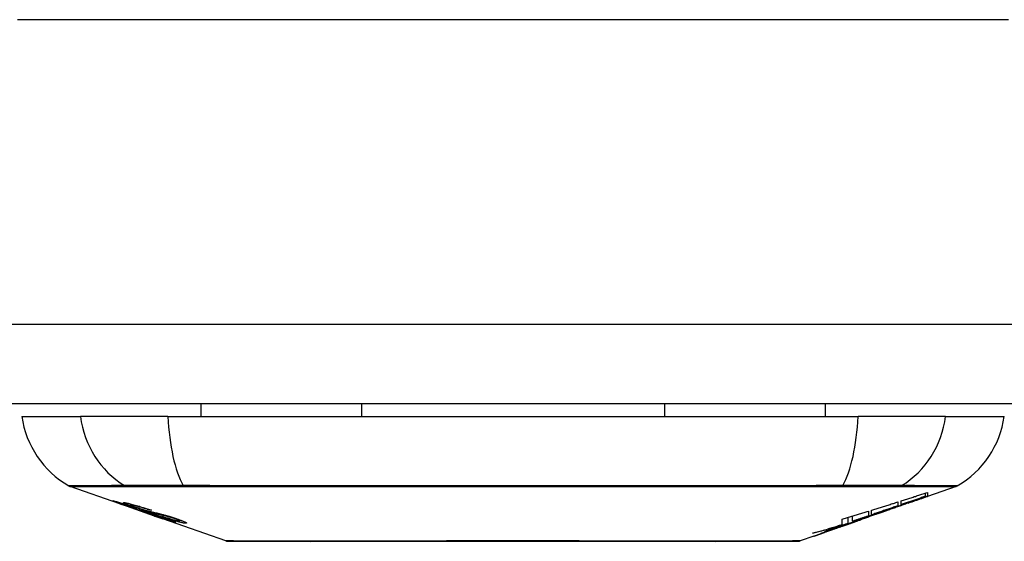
# Model space of a CAD drawing. Header units: inches. Extents: x 27 to 746, y 82 to 342.
# Tile 30 of 256: x 102.892 to 104.115, y 81.692 to 82.339. Entities that reach past the tile are written whole.
import ezdxf

# ---------------------------------------------------------------- set-up
doc = ezdxf.new("R2010")
doc.units = ezdxf.units.IN
doc.header["$MEASUREMENT"] = 0
doc.layers.add('Visible Edges(ANSI)', color=7, linetype='Continuous', lineweight=25)
doc.layers.add('Visible Tangent Edges(ANSI)', color=7, linetype='Continuous', lineweight=25)

msp = doc.modelspace()

# ---------------------------------------------------------------- linework, layer by layer
at = {"layer": 'Visible Edges(ANSI)'}
for p, q in [((170.9588, 81.8624), (99.3538, 81.8624)), ((103.117, 81.8624), (103.117, 81.8467)), ((103.3167, 81.8624), (103.3167, 81.8467)), ((103.6929, 81.8624), (103.6929, 81.8467)), ((103.8926, 81.8624), (103.8926, 81.8467)), ((102.8946, 81.8467), (102.9673, 81.8467)), ((103.0761, 81.8467), (102.9673, 81.8467)), ((103.0761, 81.8467), (103.9335, 81.8467)), ((104.0423, 81.8467), (103.9335, 81.8467)), ((104.0423, 81.8467), (104.115, 81.8467)), ((103.0163, 81.7381), (102.9545, 81.7597)), ((104.0174, 81.7475), (104.0174, 81.7515)), ((104.0552, 81.7597), (104.0197, 81.7473)), ((104.0197, 81.7522), (104.0197, 81.7476)), ((103.0163, 81.7381), (103.0241, 81.7354)), ((103.0167, 81.7387), (103.0167, 81.7395)), ((103.0299, 81.7366), (103.0299, 81.738)), ((103.983, 81.7404), (103.983, 81.7357)), ((103.9871, 81.7371), (103.9871, 81.7418)), ((103.9956, 81.739), (103.9956, 81.7396)), ((104.0197, 81.7473), (104.0197, 81.7473)), ((103.0241, 81.7354), (103.0245, 81.7352)), ((103.0596, 81.7229), (103.0245, 81.7352)), ((103.0373, 81.7324), (103.0373, 81.7328)), ((103.0539, 81.7302), (103.0539, 81.7308)), ((103.9463, 81.7289), (103.9463, 81.7231)), ((103.9504, 81.7245), (103.9504, 81.7302)), ((103.9722, 81.7307), (103.9617, 81.727)), ((103.967, 81.7289), (103.9667, 81.7288)), ((103.967, 81.7289), (103.967, 81.7293)), ((103.06, 81.7228), (103.0698, 81.7194)), ((103.148, 81.692), (103.0698, 81.7194)), ((103.0771, 81.7181), (103.0771, 81.7189)), ((103.0907, 81.7169), (103.0907, 81.7182)), ((103.9137, 81.7124), (103.9137, 81.719)), ((103.9213, 81.7138), (103.9213, 81.7213)), ((103.9268, 81.7149), (103.9233, 81.7137)), ((103.9266, 81.7164), (103.9266, 81.7229)), ((103.9336, 81.7172), (103.929, 81.7156)), ((103.9362, 81.7182), (103.9362, 81.7182)), ((103.938, 81.7189), (103.9383, 81.719)), ((103.9383, 81.719), (103.9383, 81.7202)), ((103.9504, 81.7238), (103.9504, 81.7241)), ((103.9003, 81.7055), (103.9003, 81.7056)), ((103.9131, 81.71), (103.9096, 81.7088)), ((103.9096, 81.7088), (103.9096, 81.7089)), ((103.8784, 81.6979), (103.8616, 81.692))]:
    msp.add_line(p, q, dxfattribs=at)
at = {"layer": 'Visible Edges(ANSI)', "flags": 128}
for points in [[(103.9871, 81.7418), (103.9884, 81.7422), (103.9898, 81.7426), (103.9912, 81.7431), (103.9925, 81.7435), (103.9939, 81.7439), (103.9952, 81.7444), (103.9966, 81.7448), (103.998, 81.7452), (103.9993, 81.7457), (104.0007, 81.7461), (104.002, 81.7465), (104.0034, 81.747), (104.0048, 81.7474), (104.0061, 81.7479), (104.0075, 81.7483), (104.0088, 81.7487), (104.0102, 81.7492), (104.0116, 81.7496), (104.0129, 81.7501), (104.0143, 81.7505), (104.0156, 81.7509), (104.017, 81.7514), (104.0183, 81.7518), (104.0197, 81.7522)], [(103.0266, 81.7348), (103.0254, 81.7352), (103.0243, 81.7356), (103.0232, 81.736), (103.0221, 81.7364), (103.021, 81.7368), (103.02, 81.7371), (103.019, 81.7375), (103.018, 81.7378), (103.017, 81.7382), (103.016, 81.7385), (103.015, 81.7389), (103.014, 81.7393), (103.0131, 81.7396), (103.0122, 81.74), (103.0113, 81.7403), (103.0106, 81.7406), (103.0099, 81.7408), (103.0094, 81.741), (103.0089, 81.7413), (103.0084, 81.7415), (103.008, 81.7417), (103.0078, 81.7418), (103.0079, 81.7418), (103.0082, 81.7418)], [(103.0082, 81.7418), (103.009, 81.7417), (103.01, 81.7414), (103.0112, 81.7411), (103.0124, 81.7408), (103.0135, 81.7405), (103.0146, 81.7401), (103.0158, 81.7398), (103.017, 81.7394), (103.0184, 81.739), (103.0199, 81.7385), (103.0214, 81.738), (103.0229, 81.7376), (103.0243, 81.7371), (103.0257, 81.7367), (103.027, 81.7362), (103.0282, 81.7359), (103.0293, 81.7355), (103.0305, 81.7351), (103.0317, 81.7347), (103.0329, 81.7343), (103.0341, 81.7339), (103.0354, 81.7335), (103.0366, 81.733), (103.0378, 81.7326)], [(103.017, 81.7387), (103.0169, 81.7388), (103.0168, 81.7388), (103.0167, 81.7388), (103.0167, 81.7387), (103.0167, 81.7387), (103.0168, 81.7386), (103.017, 81.7385), (103.0172, 81.7384), (103.0175, 81.7383), (103.0179, 81.7382), (103.0183, 81.738), (103.0189, 81.7378), (103.0195, 81.7375), (103.0202, 81.7373), (103.0209, 81.737), (103.0216, 81.7367), (103.0224, 81.7365), (103.023, 81.7362), (103.0236, 81.736), (103.0243, 81.7358), (103.025, 81.7355), (103.0256, 81.7353), (103.0263, 81.7351), (103.0271, 81.7348)], [(103.0373, 81.7324), (103.036, 81.7329), (103.0348, 81.7333), (103.0335, 81.7337), (103.0323, 81.7341), (103.0311, 81.7345), (103.0299, 81.7349), (103.0287, 81.7353), (103.0276, 81.7357), (103.0265, 81.736), (103.0253, 81.7364), (103.0243, 81.7367), (103.0232, 81.737), (103.0223, 81.7373), (103.0215, 81.7376), (103.0207, 81.7378), (103.0201, 81.738), (103.0195, 81.7381), (103.019, 81.7383), (103.0185, 81.7384), (103.0181, 81.7385), (103.0178, 81.7386), (103.0175, 81.7387), (103.0172, 81.7387), (103.017, 81.7387)], [(103.0364, 81.7334), (103.0354, 81.7338), (103.0343, 81.7341), (103.0333, 81.7345), (103.0323, 81.7349), (103.0313, 81.7352), (103.0303, 81.7356), (103.0294, 81.7359), (103.0285, 81.7362), (103.0277, 81.7366), (103.0269, 81.7369), (103.0261, 81.7372), (103.0251, 81.7376), (103.024, 81.738), (103.0229, 81.7385), (103.0221, 81.7389), (103.0215, 81.7392), (103.0212, 81.7394), (103.021, 81.7395), (103.021, 81.7396), (103.0211, 81.7397), (103.0213, 81.7397), (103.0216, 81.7397), (103.022, 81.7397), (103.0225, 81.7396)], [(103.0225, 81.7396), (103.0233, 81.7395), (103.0243, 81.7393), (103.0253, 81.7391), (103.0266, 81.7388), (103.0279, 81.7385), (103.0293, 81.7382), (103.0306, 81.7378), (103.0321, 81.7374), (103.0336, 81.737), (103.0353, 81.7366), (103.0371, 81.736), (103.0389, 81.7355), (103.0406, 81.735), (103.0422, 81.7345), (103.0438, 81.7341), (103.0452, 81.7336), (103.0465, 81.7332), (103.0478, 81.7328), (103.0491, 81.7324), (103.0505, 81.732), (103.0518, 81.7315), (103.0531, 81.7311), (103.0544, 81.7307), (103.0557, 81.7302)], [(103.0311, 81.7366), (103.0307, 81.7367), (103.0303, 81.7367), (103.0301, 81.7367), (103.0299, 81.7367), (103.0299, 81.7366), (103.03, 81.7365), (103.0301, 81.7364), (103.0303, 81.7363), (103.0306, 81.7361), (103.0309, 81.736), (103.0313, 81.7358), (103.0318, 81.7356), (103.0324, 81.7354), (103.0329, 81.7352), (103.0335, 81.7349), (103.034, 81.7347), (103.0345, 81.7345), (103.035, 81.7344), (103.0355, 81.7342), (103.036, 81.734), (103.0366, 81.7338), (103.0371, 81.7336), (103.0377, 81.7334), (103.0383, 81.7332)], [(103.0539, 81.7302), (103.0532, 81.7305), (103.0524, 81.7307), (103.0517, 81.7309), (103.0509, 81.7312), (103.0502, 81.7314), (103.0495, 81.7317), (103.0487, 81.7319), (103.048, 81.7321), (103.0472, 81.7324), (103.0465, 81.7326), (103.0458, 81.7328), (103.045, 81.733), (103.0443, 81.7333), (103.0435, 81.7335), (103.0425, 81.7338), (103.0414, 81.7341), (103.0401, 81.7345), (103.0387, 81.7349), (103.0373, 81.7353), (103.0358, 81.7357), (103.0343, 81.736), (103.033, 81.7363), (103.032, 81.7365), (103.0311, 81.7366)], [(103.9504, 81.7302), (103.9517, 81.7306), (103.9531, 81.731), (103.9544, 81.7315), (103.9558, 81.7319), (103.9572, 81.7323), (103.9585, 81.7327), (103.9599, 81.7332), (103.9612, 81.7336), (103.9626, 81.734), (103.964, 81.7344), (103.9653, 81.7349), (103.9667, 81.7353), (103.968, 81.7357), (103.9694, 81.7361), (103.9708, 81.7366), (103.9721, 81.737), (103.9735, 81.7374), (103.9748, 81.7379), (103.9762, 81.7383), (103.9776, 81.7387), (103.9789, 81.7391), (103.9803, 81.7396), (103.9816, 81.74), (103.983, 81.7404)], [(103.967, 81.7293), (103.9689, 81.73), (103.9709, 81.7307), (103.9728, 81.7314), (103.9748, 81.7321), (103.9768, 81.7328), (103.9787, 81.7335), (103.9807, 81.7342), (103.9827, 81.735), (103.9847, 81.7357), (103.9867, 81.7364), (103.9888, 81.7372), (103.9908, 81.7379), (103.9929, 81.7387), (103.995, 81.7394), (103.9971, 81.7402), (103.9993, 81.741), (104.0015, 81.7417), (104.0036, 81.7425), (104.0059, 81.7433), (104.0081, 81.7441), (104.0104, 81.745), (104.0127, 81.7458), (104.0151, 81.7467), (104.0174, 81.7475)], [(104.0007, 81.7408), (103.9993, 81.7403), (103.9979, 81.7398), (103.9965, 81.7393), (103.9951, 81.7388), (103.9937, 81.7383), (103.9923, 81.7378), (103.9909, 81.7373), (103.9895, 81.7368), (103.9881, 81.7363), (103.9867, 81.7358), (103.9853, 81.7353), (103.9838, 81.7348), (103.9824, 81.7343), (103.981, 81.7338), (103.9796, 81.7333), (103.9782, 81.7328), (103.9768, 81.7323), (103.9754, 81.7318), (103.974, 81.7313), (103.9726, 81.7308), (103.9711, 81.7303), (103.9698, 81.7299), (103.9684, 81.7294), (103.967, 81.7289)], [(104.0174, 81.7475), (104.0162, 81.7471), (104.0149, 81.7466), (104.0137, 81.7462), (104.0124, 81.7458), (104.0111, 81.7453), (104.0099, 81.7449), (104.0086, 81.7445), (104.0073, 81.744), (104.0061, 81.7436), (104.0048, 81.7432), (104.0035, 81.7427), (104.0023, 81.7423), (104.001, 81.7419), (103.9997, 81.7414), (103.9985, 81.741), (103.9972, 81.7405), (103.9959, 81.7401), (103.9947, 81.7397), (103.9934, 81.7392), (103.9921, 81.7388), (103.9909, 81.7384), (103.9896, 81.7379), (103.9884, 81.7375), (103.9871, 81.7371)], [(104.0197, 81.7476), (104.0187, 81.7472), (104.0177, 81.7469), (104.0167, 81.7465), (104.0157, 81.7462), (104.0147, 81.7458), (104.0137, 81.7455), (104.0127, 81.7451), (104.0117, 81.7447), (104.0107, 81.7444), (104.0097, 81.744), (104.0087, 81.7437), (104.0077, 81.7433), (104.0067, 81.7429), (104.0057, 81.7426), (104.0047, 81.7422), (104.0037, 81.7419), (104.0027, 81.7415), (104.0016, 81.7412), (104.0006, 81.7408), (103.9996, 81.7404), (103.9986, 81.7401), (103.9976, 81.7397), (103.9966, 81.7394), (103.9956, 81.739)], [(103.9956, 81.739), (103.9966, 81.7393), (103.9976, 81.7397), (103.9986, 81.74), (103.9996, 81.7404), (104.0006, 81.7407), (104.0016, 81.7411), (104.0026, 81.7414), (104.0036, 81.7418), (104.0046, 81.7421), (104.0057, 81.7425), (104.0067, 81.7428), (104.0077, 81.7432), (104.0087, 81.7435), (104.0097, 81.7439), (104.0107, 81.7442), (104.0117, 81.7446), (104.0127, 81.7449), (104.0137, 81.7453), (104.0147, 81.7456), (104.0157, 81.746), (104.0167, 81.7463), (104.0177, 81.7466), (104.0187, 81.747), (104.0197, 81.7473)], [(103.0465, 81.7281), (103.0457, 81.7283), (103.0449, 81.7286), (103.0441, 81.7288), (103.0432, 81.7291), (103.0423, 81.7294), (103.0413, 81.7297), (103.0403, 81.7301), (103.0393, 81.7304), (103.0383, 81.7308), (103.0373, 81.7311), (103.0364, 81.7314), (103.0356, 81.7317), (103.0348, 81.732), (103.034, 81.7322), (103.0333, 81.7325), (103.0325, 81.7327), (103.0318, 81.733), (103.0311, 81.7332), (103.0303, 81.7335), (103.0296, 81.7338), (103.0288, 81.734), (103.0281, 81.7343), (103.0273, 81.7345), (103.0266, 81.7348)], [(103.0271, 81.7348), (103.0278, 81.7346), (103.0285, 81.7343), (103.0292, 81.7341), (103.0299, 81.7338), (103.0306, 81.7336), (103.0312, 81.7334), (103.0319, 81.7331), (103.0325, 81.7329), (103.0331, 81.7327), (103.0337, 81.7325), (103.0341, 81.7324), (103.0346, 81.7322), (103.035, 81.7321), (103.0354, 81.732), (103.0358, 81.7318), (103.0362, 81.7317), (103.0366, 81.7316), (103.0369, 81.7315), (103.0373, 81.7314), (103.0376, 81.7313), (103.0379, 81.7312), (103.0382, 81.7311), (103.0385, 81.731), (103.0388, 81.7309)], [(103.0575, 81.7267), (103.0567, 81.7269), (103.0557, 81.7272), (103.0548, 81.7275), (103.0538, 81.7277), (103.0527, 81.7281), (103.0516, 81.7284), (103.0505, 81.7287), (103.0494, 81.7291), (103.0483, 81.7294), (103.0473, 81.7297), (103.0464, 81.73), (103.0455, 81.7303), (103.0447, 81.7306), (103.0439, 81.7309), (103.0431, 81.7311), (103.0424, 81.7314), (103.0416, 81.7316), (103.0409, 81.7319), (103.0401, 81.7321), (103.0394, 81.7324), (103.0387, 81.7326), (103.0379, 81.7329), (103.0372, 81.7331), (103.0364, 81.7334)], [(103.0378, 81.7326), (103.0378, 81.7326), (103.0377, 81.7326), (103.0377, 81.7326), (103.0377, 81.7326), (103.0377, 81.7326), (103.0377, 81.7326), (103.0376, 81.7326), (103.0376, 81.7326), (103.0376, 81.7325), (103.0376, 81.7325), (103.0375, 81.7325), (103.0375, 81.7325), (103.0375, 81.7325), (103.0375, 81.7325), (103.0375, 81.7325), (103.0374, 81.7325), (103.0374, 81.7325), (103.0374, 81.7325), (103.0374, 81.7325), (103.0374, 81.7325), (103.0373, 81.7325), (103.0373, 81.7324), (103.0373, 81.7324), (103.0373, 81.7324)], [(103.0383, 81.7332), (103.039, 81.733), (103.0397, 81.7327), (103.0404, 81.7325), (103.0412, 81.7322), (103.0419, 81.732), (103.0426, 81.7317), (103.0434, 81.7315), (103.044, 81.7313), (103.0446, 81.7311), (103.0452, 81.7309), (103.0457, 81.7308), (103.0462, 81.7306), (103.0466, 81.7305), (103.0471, 81.7303), (103.0475, 81.7302), (103.0479, 81.7301), (103.0483, 81.73), (103.0487, 81.7299), (103.0491, 81.7298), (103.0495, 81.7297), (103.0498, 81.7296), (103.0502, 81.7295), (103.0505, 81.7294), (103.0508, 81.7293)], [(103.0388, 81.7309), (103.0391, 81.7308), (103.0395, 81.7307), (103.0399, 81.7306), (103.0403, 81.7305), (103.0408, 81.7303), (103.0412, 81.7302), (103.0417, 81.7301), (103.0422, 81.7299), (103.0427, 81.7298), (103.0432, 81.7297), (103.0437, 81.7295), (103.0443, 81.7294), (103.0448, 81.7292), (103.0453, 81.7291), (103.0458, 81.7289), (103.0464, 81.7288), (103.0469, 81.7287), (103.0474, 81.7285), (103.048, 81.7284), (103.0486, 81.7282), (103.0491, 81.7281), (103.0497, 81.7279), (103.0504, 81.7277), (103.051, 81.7275)], [(103.0609, 81.724), (103.0602, 81.7242), (103.0596, 81.7244), (103.0589, 81.7246), (103.0582, 81.7248), (103.0575, 81.725), (103.0569, 81.7252), (103.0563, 81.7253), (103.0557, 81.7255), (103.0552, 81.7256), (103.0547, 81.7258), (103.0542, 81.7259), (103.0538, 81.726), (103.0533, 81.7261), (103.0528, 81.7262), (103.0523, 81.7264), (103.0518, 81.7265), (103.0513, 81.7267), (103.0507, 81.7268), (103.0501, 81.727), (103.0494, 81.7272), (103.0487, 81.7274), (103.0479, 81.7276), (103.0472, 81.7279), (103.0465, 81.7281)], [(103.0508, 81.7293), (103.0513, 81.7292), (103.0518, 81.7291), (103.0523, 81.7289), (103.0528, 81.7288), (103.0534, 81.7287), (103.054, 81.7285), (103.0547, 81.7284), (103.0553, 81.7282), (103.056, 81.7281), (103.0567, 81.7279), (103.0574, 81.7278), (103.0581, 81.7276), (103.0588, 81.7274), (103.0595, 81.7273), (103.0602, 81.7271), (103.0609, 81.727), (103.0616, 81.7268), (103.0622, 81.7267), (103.063, 81.7265), (103.0637, 81.7263), (103.0644, 81.7262), (103.0652, 81.726), (103.0659, 81.7258), (103.0666, 81.7256)], [(103.051, 81.7275), (103.0517, 81.7273), (103.0524, 81.7271), (103.0532, 81.7269), (103.0541, 81.7266), (103.0549, 81.7264), (103.0558, 81.7261), (103.0568, 81.7258), (103.0577, 81.7255), (103.0586, 81.7252), (103.0595, 81.7249), (103.0602, 81.7247), (103.061, 81.7245), (103.0616, 81.7243), (103.0622, 81.724), (103.0629, 81.7238), (103.0635, 81.7236), (103.0641, 81.7234), (103.0648, 81.7232), (103.0654, 81.723), (103.066, 81.7228), (103.0667, 81.7226), (103.0673, 81.7224), (103.0679, 81.7221), (103.0686, 81.7219)], [(103.0557, 81.7302), (103.0556, 81.7302), (103.0556, 81.7302), (103.0555, 81.7302), (103.0554, 81.7302), (103.0553, 81.7302), (103.0553, 81.7302), (103.0552, 81.7302), (103.0551, 81.7302), (103.055, 81.7302), (103.055, 81.7302), (103.0549, 81.7302), (103.0548, 81.7302), (103.0547, 81.7302), (103.0547, 81.7302), (103.0546, 81.7302), (103.0545, 81.7302), (103.0544, 81.7302), (103.0544, 81.7302), (103.0543, 81.7302), (103.0542, 81.7302), (103.0541, 81.7302), (103.054, 81.7302), (103.054, 81.7302), (103.0539, 81.7302)], [(103.076, 81.7223), (103.0753, 81.7225), (103.0745, 81.7227), (103.0737, 81.7229), (103.0729, 81.7231), (103.072, 81.7233), (103.0712, 81.7235), (103.0704, 81.7237), (103.0697, 81.7238), (103.069, 81.724), (103.0683, 81.7241), (103.0677, 81.7243), (103.0671, 81.7244), (103.0664, 81.7245), (103.0658, 81.7247), (103.0651, 81.7248), (103.0644, 81.725), (103.0637, 81.7251), (103.0629, 81.7253), (103.0621, 81.7255), (103.0612, 81.7257), (103.0603, 81.726), (103.0594, 81.7262), (103.0584, 81.7264), (103.0575, 81.7267)], [(103.0666, 81.7256), (103.0675, 81.7254), (103.0683, 81.7252), (103.0692, 81.725), (103.0702, 81.7247), (103.0711, 81.7244), (103.0721, 81.7242), (103.0732, 81.7239), (103.0742, 81.7236), (103.0751, 81.7233), (103.076, 81.7231), (103.0768, 81.7228), (103.0776, 81.7226), (103.0782, 81.7224), (103.0789, 81.7222), (103.0795, 81.722), (103.0802, 81.7218), (103.0808, 81.7216), (103.0814, 81.7214), (103.0821, 81.7212), (103.0827, 81.721), (103.0833, 81.7208), (103.084, 81.7206), (103.0846, 81.7203), (103.0852, 81.7201)], [(103.9137, 81.719), (103.915, 81.7194), (103.9164, 81.7198), (103.9177, 81.7202), (103.9191, 81.7206), (103.9205, 81.721), (103.9218, 81.7214), (103.9232, 81.7219), (103.9245, 81.7223), (103.9259, 81.7227), (103.9273, 81.7231), (103.9286, 81.7235), (103.93, 81.7239), (103.9314, 81.7243), (103.9327, 81.7247), (103.9341, 81.7252), (103.9354, 81.7256), (103.9368, 81.726), (103.9381, 81.7264), (103.9395, 81.7268), (103.9409, 81.7272), (103.9422, 81.7277), (103.9436, 81.7281), (103.9449, 81.7285), (103.9463, 81.7289)], [(103.9266, 81.7164), (103.9283, 81.7169), (103.93, 81.7175), (103.9316, 81.718), (103.9333, 81.7186), (103.935, 81.7191), (103.9367, 81.7196), (103.9384, 81.7202), (103.9401, 81.7207), (103.9418, 81.7213), (103.9435, 81.7218), (103.9452, 81.7224), (103.9468, 81.7229), (103.9485, 81.7235), (103.9502, 81.724), (103.9519, 81.7246), (103.9536, 81.7251), (103.9553, 81.7257), (103.9569, 81.7262), (103.9586, 81.7268), (103.9603, 81.7273), (103.962, 81.7279), (103.9636, 81.7284), (103.9653, 81.729), (103.967, 81.7295)], [(103.9667, 81.7288), (103.9655, 81.7284), (103.9642, 81.7279), (103.963, 81.7275), (103.9617, 81.727), (103.9604, 81.7266), (103.9592, 81.7262), (103.9579, 81.7257), (103.9566, 81.7253), (103.9554, 81.7248), (103.9541, 81.7244), (103.9528, 81.7239), (103.9515, 81.7235), (103.9503, 81.723), (103.949, 81.7226), (103.9477, 81.7222), (103.9464, 81.7217), (103.9451, 81.7213), (103.9439, 81.7208), (103.9426, 81.7204), (103.9413, 81.72), (103.94, 81.7195), (103.9388, 81.7191), (103.9375, 81.7186), (103.9362, 81.7182)], [(103.983, 81.7357), (103.9816, 81.7352), (103.9803, 81.7347), (103.9789, 81.7343), (103.9776, 81.7338), (103.9762, 81.7333), (103.9748, 81.7329), (103.9735, 81.7324), (103.9721, 81.7319), (103.9708, 81.7315), (103.9694, 81.731), (103.968, 81.7305), (103.9667, 81.7301), (103.9653, 81.7296), (103.964, 81.7291), (103.9626, 81.7287), (103.9612, 81.7282), (103.9599, 81.7277), (103.9585, 81.7273), (103.9572, 81.7268), (103.9558, 81.7264), (103.9544, 81.7259), (103.9531, 81.7254), (103.9517, 81.725), (103.9504, 81.7245)], [(103.967, 81.7295), (103.9663, 81.7293), (103.9656, 81.7291), (103.9649, 81.7288), (103.9642, 81.7286), (103.9635, 81.7283), (103.9628, 81.7281), (103.9621, 81.7279), (103.9614, 81.7276), (103.9607, 81.7274), (103.96, 81.7271), (103.9594, 81.7269), (103.9587, 81.7267), (103.958, 81.7264), (103.9573, 81.7262), (103.9566, 81.726), (103.9559, 81.7257), (103.9552, 81.7255), (103.9545, 81.7252), (103.9538, 81.725), (103.9531, 81.7248), (103.9524, 81.7245), (103.9517, 81.7243), (103.9511, 81.724), (103.9504, 81.7238)], [(103.9504, 81.7238), (103.9511, 81.724), (103.9517, 81.7243), (103.9524, 81.7245), (103.9531, 81.7247), (103.9538, 81.7249), (103.9545, 81.7252), (103.9552, 81.7254), (103.9559, 81.7256), (103.9566, 81.7258), (103.9573, 81.7261), (103.958, 81.7263), (103.9587, 81.7265), (103.9594, 81.7268), (103.9601, 81.727), (103.9607, 81.7272), (103.9614, 81.7274), (103.9621, 81.7277), (103.9628, 81.7279), (103.9635, 81.7281), (103.9642, 81.7284), (103.9649, 81.7286), (103.9656, 81.7288), (103.9663, 81.7291), (103.967, 81.7293)], [(103.0854, 81.715), (103.0851, 81.715), (103.0849, 81.7151), (103.0845, 81.7152), (103.0841, 81.7152), (103.0837, 81.7153), (103.0832, 81.7155), (103.0826, 81.7156), (103.082, 81.7158), (103.0813, 81.716), (103.0805, 81.7162), (103.0795, 81.7165), (103.0783, 81.7169), (103.0769, 81.7174), (103.0752, 81.7179), (103.0735, 81.7185), (103.0718, 81.7191), (103.0701, 81.7196), (103.0685, 81.7202), (103.067, 81.7207), (103.0655, 81.7212), (103.0639, 81.7218), (103.0624, 81.7223), (103.0608, 81.7228), (103.0593, 81.7234)], [(103.0593, 81.7234), (103.0593, 81.7234), (103.0593, 81.7234), (103.0593, 81.7234), (103.0594, 81.7234), (103.0594, 81.7234), (103.0594, 81.7234), (103.0594, 81.7234), (103.0595, 81.7234), (103.0595, 81.7234), (103.0595, 81.7234), (103.0595, 81.7234), (103.0596, 81.7234), (103.0596, 81.7234), (103.0596, 81.7234), (103.0596, 81.7234), (103.0597, 81.7234), (103.0597, 81.7234), (103.0597, 81.7234), (103.0597, 81.7234), (103.0598, 81.7234), (103.0598, 81.7234), (103.0598, 81.7234), (103.0598, 81.7234), (103.0599, 81.7234)], [(103.0596, 81.7229), (103.0596, 81.7229), (103.0597, 81.7229), (103.0597, 81.7229), (103.0597, 81.7229), (103.0597, 81.7229), (103.0597, 81.7229), (103.0597, 81.7229), (103.0598, 81.7229), (103.0598, 81.7229), (103.0598, 81.7229), (103.0598, 81.7229), (103.0598, 81.7229), (103.0598, 81.7229), (103.0599, 81.7229), (103.0599, 81.7229), (103.0599, 81.7228), (103.0599, 81.7228), (103.0599, 81.7228), (103.0599, 81.7228), (103.06, 81.7228), (103.06, 81.7228), (103.06, 81.7228), (103.06, 81.7228), (103.06, 81.7228)], [(103.0599, 81.7234), (103.0615, 81.7228), (103.0631, 81.7222), (103.0647, 81.7217), (103.0663, 81.7212), (103.0678, 81.7206), (103.0693, 81.7202), (103.0705, 81.7197), (103.0715, 81.7194), (103.0723, 81.7192), (103.0728, 81.719), (103.0732, 81.7189), (103.0737, 81.7188), (103.0741, 81.7186), (103.0745, 81.7185), (103.0748, 81.7184), (103.0751, 81.7184), (103.0754, 81.7183), (103.0756, 81.7182), (103.0759, 81.7182), (103.0761, 81.7181), (103.0762, 81.7181), (103.0764, 81.7181), (103.0765, 81.718), (103.0767, 81.718)], [(103.0679, 81.7217), (103.0676, 81.7218), (103.0673, 81.7219), (103.067, 81.722), (103.0667, 81.7221), (103.0664, 81.7223), (103.0661, 81.7224), (103.0657, 81.7225), (103.0654, 81.7226), (103.0651, 81.7227), (103.0648, 81.7228), (103.0645, 81.7229), (103.0642, 81.723), (103.0639, 81.7231), (103.0636, 81.7232), (103.0633, 81.7233), (103.063, 81.7234), (103.0627, 81.7235), (103.0625, 81.7235), (103.0622, 81.7236), (103.0619, 81.7237), (103.0617, 81.7238), (103.0614, 81.7239), (103.0612, 81.724), (103.0609, 81.724)], [(103.0767, 81.718), (103.0768, 81.718), (103.0768, 81.718), (103.0769, 81.718), (103.077, 81.718), (103.077, 81.718), (103.077, 81.718), (103.0771, 81.7181), (103.0771, 81.7181), (103.0771, 81.7181), (103.077, 81.7181), (103.077, 81.7182), (103.0769, 81.7182), (103.0769, 81.7183), (103.0768, 81.7183), (103.0766, 81.7184), (103.0765, 81.7185), (103.0763, 81.7186), (103.0761, 81.7186), (103.0758, 81.7188), (103.075, 81.7191), (103.0737, 81.7196), (103.072, 81.7203), (103.0701, 81.721), (103.0679, 81.7217)], [(103.0978, 81.7139), (103.0973, 81.7139), (103.0968, 81.714), (103.0962, 81.7141), (103.0955, 81.7142), (103.0948, 81.7144), (103.094, 81.7145), (103.0932, 81.7147), (103.0923, 81.7149), (103.0913, 81.7152), (103.0901, 81.7155), (103.0888, 81.7158), (103.0873, 81.7162), (103.0857, 81.7167), (103.0839, 81.7173), (103.0821, 81.7178), (103.0804, 81.7183), (103.0788, 81.7189), (103.0773, 81.7194), (103.0758, 81.7198), (103.0743, 81.7203), (103.0729, 81.7208), (103.0714, 81.7213), (103.0699, 81.7218), (103.0685, 81.7223)], [(103.0685, 81.7223), (103.0686, 81.7223), (103.0686, 81.7223), (103.0687, 81.7223), (103.0688, 81.7223), (103.0689, 81.7223), (103.069, 81.7223), (103.069, 81.7223), (103.0691, 81.7223), (103.0692, 81.7223), (103.0693, 81.7222), (103.0694, 81.7222), (103.0694, 81.7222), (103.0695, 81.7222), (103.0696, 81.7222), (103.0697, 81.7222), (103.0698, 81.7222), (103.0698, 81.7222), (103.0699, 81.7222), (103.07, 81.7222), (103.0701, 81.7222), (103.0702, 81.7222), (103.0702, 81.7222), (103.0703, 81.7222), (103.0704, 81.7222)], [(103.0686, 81.7219), (103.0707, 81.7212), (103.0728, 81.7204), (103.0748, 81.7197), (103.0767, 81.719), (103.0784, 81.7184), (103.0798, 81.7179), (103.0808, 81.7175), (103.0816, 81.7172), (103.0822, 81.7169), (103.0827, 81.7167), (103.0831, 81.7165), (103.0835, 81.7164), (103.0839, 81.7162), (103.0842, 81.716), (103.0845, 81.7159), (103.0848, 81.7158), (103.0851, 81.7156), (103.0853, 81.7155), (103.0856, 81.7153), (103.0857, 81.7152), (103.0858, 81.7151), (103.0858, 81.715), (103.0856, 81.715), (103.0854, 81.715)], [(103.0704, 81.7222), (103.0716, 81.7217), (103.0729, 81.7213), (103.0742, 81.7209), (103.0754, 81.7205), (103.0767, 81.7201), (103.078, 81.7197), (103.0792, 81.7193), (103.0803, 81.7189), (103.0815, 81.7186), (103.0825, 81.7183), (103.0833, 81.7181), (103.0841, 81.7178), (103.0847, 81.7177), (103.0853, 81.7175), (103.0859, 81.7174), (103.0864, 81.7173), (103.0868, 81.7172), (103.0873, 81.7171), (103.0877, 81.717), (103.0881, 81.7169), (103.0884, 81.7169), (103.0887, 81.7168), (103.089, 81.7168), (103.0893, 81.7168)], [(103.0832, 81.7201), (103.0829, 81.7202), (103.0826, 81.7203), (103.0823, 81.7204), (103.082, 81.7205), (103.0817, 81.7206), (103.0814, 81.7207), (103.0811, 81.7208), (103.0808, 81.7209), (103.0805, 81.721), (103.0802, 81.7211), (103.0798, 81.7212), (103.0795, 81.7213), (103.0792, 81.7214), (103.0789, 81.7215), (103.0786, 81.7216), (103.0783, 81.7217), (103.078, 81.7217), (103.0777, 81.7218), (103.0774, 81.7219), (103.0771, 81.722), (103.0768, 81.7221), (103.0766, 81.7222), (103.0763, 81.7222), (103.076, 81.7223)], [(103.0893, 81.7168), (103.0895, 81.7168), (103.0897, 81.7168), (103.0898, 81.7167), (103.09, 81.7167), (103.0902, 81.7167), (103.0903, 81.7167), (103.0904, 81.7168), (103.0905, 81.7168), (103.0906, 81.7168), (103.0906, 81.7168), (103.0907, 81.7169), (103.0907, 81.7169), (103.0906, 81.717), (103.0906, 81.7171), (103.0905, 81.7171), (103.0903, 81.7172), (103.09, 81.7174), (103.0896, 81.7176), (103.0889, 81.718), (103.0881, 81.7183), (103.0871, 81.7187), (103.0859, 81.7191), (103.0846, 81.7196), (103.0832, 81.7201)], [(103.0852, 81.7201), (103.0862, 81.7198), (103.0871, 81.7195), (103.088, 81.7192), (103.0889, 81.7189), (103.0898, 81.7186), (103.0906, 81.7183), (103.0914, 81.718), (103.0922, 81.7177), (103.0929, 81.7174), (103.0937, 81.7171), (103.0943, 81.7168), (103.0951, 81.7165), (103.096, 81.7161), (103.097, 81.7157), (103.098, 81.7152), (103.0987, 81.7148), (103.0991, 81.7145), (103.0993, 81.7143), (103.0993, 81.7141), (103.0993, 81.714), (103.0991, 81.7139), (103.0987, 81.7139), (103.0983, 81.7139), (103.0978, 81.7139)], [(103.9213, 81.7138), (103.9195, 81.7132), (103.9177, 81.7127), (103.9158, 81.7121), (103.914, 81.7116), (103.9122, 81.711), (103.9103, 81.7105), (103.9085, 81.7099), (103.9067, 81.7094), (103.9048, 81.7089), (103.903, 81.7083), (103.9012, 81.7078), (103.8993, 81.7073), (103.8975, 81.7068), (103.8956, 81.7063), (103.8938, 81.7058), (103.8919, 81.7053), (103.8901, 81.7048), (103.8882, 81.7043), (103.8864, 81.7038), (103.8845, 81.7034), (103.8827, 81.7029), (103.8808, 81.7024), (103.8789, 81.702), (103.8771, 81.7015)], [(103.8771, 81.7015), (103.8786, 81.702), (103.8801, 81.7024), (103.8817, 81.7028), (103.8832, 81.7033), (103.8847, 81.7037), (103.8863, 81.7042), (103.8878, 81.7046), (103.8893, 81.705), (103.8908, 81.7055), (103.8924, 81.7059), (103.8939, 81.7064), (103.8954, 81.7068), (103.897, 81.7073), (103.8985, 81.7078), (103.9, 81.7082), (103.9015, 81.7087), (103.9031, 81.7091), (103.9046, 81.7096), (103.9061, 81.71), (103.9076, 81.7105), (103.9091, 81.711), (103.9106, 81.7114), (103.9122, 81.7119), (103.9137, 81.7124)], [(103.9383, 81.719), (103.9365, 81.7184), (103.9346, 81.7177), (103.9327, 81.7171), (103.9308, 81.7165), (103.9289, 81.7158), (103.927, 81.7152), (103.9251, 81.7145), (103.9232, 81.7139), (103.9213, 81.7133), (103.9194, 81.7126), (103.9174, 81.712), (103.9155, 81.7113), (103.9136, 81.7107), (103.9116, 81.7101), (103.9097, 81.7094), (103.9078, 81.7088), (103.9059, 81.7082), (103.9039, 81.7075), (103.902, 81.7069), (103.9001, 81.7063), (103.8981, 81.7057), (103.8962, 81.7051), (103.8943, 81.7045), (103.8924, 81.7038)], [(103.8924, 81.7038), (103.8936, 81.7043), (103.8948, 81.7047), (103.896, 81.7051), (103.8972, 81.7055), (103.8984, 81.7059), (103.8996, 81.7063), (103.9008, 81.7067), (103.902, 81.7072), (103.9032, 81.7076), (103.9044, 81.708), (103.9056, 81.7084), (103.9069, 81.7088), (103.9081, 81.7092), (103.9093, 81.7096), (103.9105, 81.7101), (103.9117, 81.7105), (103.9129, 81.7109), (103.9141, 81.7113), (103.9153, 81.7117), (103.9165, 81.7121), (103.9177, 81.7125), (103.9189, 81.713), (103.9201, 81.7134), (103.9213, 81.7138)], [(103.915, 81.7107), (103.9154, 81.7109), (103.9158, 81.711), (103.9162, 81.7112), (103.9166, 81.7113), (103.917, 81.7114), (103.9174, 81.7116), (103.9178, 81.7117), (103.9182, 81.7119), (103.9186, 81.712), (103.919, 81.7121), (103.9194, 81.7123), (103.9197, 81.7124), (103.9201, 81.7125), (103.9205, 81.7126), (103.9208, 81.7128), (103.9212, 81.7129), (103.9216, 81.713), (103.9219, 81.7131), (103.9223, 81.7133), (103.9226, 81.7134), (103.9229, 81.7135), (103.9233, 81.7136), (103.9236, 81.7137), (103.9239, 81.7138)], [(103.9198, 81.7124), (103.9197, 81.7124), (103.9196, 81.7123), (103.9195, 81.7123), (103.9194, 81.7123), (103.9193, 81.7122), (103.9192, 81.7122), (103.9191, 81.7121), (103.919, 81.7121), (103.9189, 81.7121), (103.9188, 81.712), (103.9186, 81.712), (103.9185, 81.7119), (103.9184, 81.7119), (103.9183, 81.7118), (103.9181, 81.7118), (103.918, 81.7118), (103.9179, 81.7117), (103.9177, 81.7117), (103.9176, 81.7116), (103.9175, 81.7116), (103.9173, 81.7115), (103.9172, 81.7115), (103.917, 81.7114), (103.9169, 81.7113)], [(103.9207, 81.7127), (103.9207, 81.7127), (103.9207, 81.7127), (103.9207, 81.7127), (103.9206, 81.7127), (103.9206, 81.7127), (103.9206, 81.7127), (103.9205, 81.7127), (103.9205, 81.7126), (103.9205, 81.7126), (103.9204, 81.7126), (103.9204, 81.7126), (103.9204, 81.7126), (103.9203, 81.7126), (103.9203, 81.7126), (103.9202, 81.7125), (103.9202, 81.7125), (103.9202, 81.7125), (103.9201, 81.7125), (103.9201, 81.7125), (103.92, 81.7125), (103.92, 81.7124), (103.9199, 81.7124), (103.9199, 81.7124), (103.9198, 81.7124)], [(103.9233, 81.7137), (103.9239, 81.7139), (103.9245, 81.7141), (103.9252, 81.7143), (103.9258, 81.7145), (103.9264, 81.7147), (103.927, 81.715), (103.9276, 81.7152), (103.9282, 81.7154), (103.9288, 81.7156), (103.9294, 81.7158), (103.93, 81.716), (103.9307, 81.7163), (103.9313, 81.7165), (103.9319, 81.7167), (103.9325, 81.7169), (103.9331, 81.7171), (103.9337, 81.7174), (103.9343, 81.7176), (103.9349, 81.7178), (103.9355, 81.718), (103.9361, 81.7182), (103.9368, 81.7184), (103.9374, 81.7187), (103.938, 81.7189)], [(103.9239, 81.7138), (103.9242, 81.7139), (103.9245, 81.714), (103.9247, 81.7141), (103.9249, 81.7142), (103.9252, 81.7143), (103.9254, 81.7144), (103.9257, 81.7144), (103.9259, 81.7145), (103.9261, 81.7146), (103.9263, 81.7147), (103.9266, 81.7147), (103.9268, 81.7148), (103.927, 81.7149), (103.9272, 81.715), (103.9274, 81.715), (103.9276, 81.7151), (103.9278, 81.7152), (103.928, 81.7152), (103.9282, 81.7153), (103.9284, 81.7154), (103.9285, 81.7154), (103.9287, 81.7155), (103.9289, 81.7156), (103.929, 81.7156)], [(103.9463, 81.7231), (103.9455, 81.7228), (103.9446, 81.7225), (103.9438, 81.7223), (103.943, 81.722), (103.9422, 81.7217), (103.9414, 81.7214), (103.9405, 81.7212), (103.9397, 81.7209), (103.9389, 81.7206), (103.9381, 81.7203), (103.9373, 81.72), (103.9364, 81.7198), (103.9356, 81.7195), (103.9348, 81.7192), (103.934, 81.7189), (103.9332, 81.7186), (103.9323, 81.7184), (103.9315, 81.7181), (103.9307, 81.7178), (103.9299, 81.7175), (103.9291, 81.7172), (103.9282, 81.717), (103.9274, 81.7167), (103.9266, 81.7164)], [(103.9337, 81.7172), (103.9335, 81.7172), (103.9333, 81.7171), (103.9331, 81.717), (103.9328, 81.7169), (103.9326, 81.7169), (103.9323, 81.7168), (103.9321, 81.7167), (103.9318, 81.7166), (103.9316, 81.7165), (103.9313, 81.7164), (103.931, 81.7163), (103.9307, 81.7162), (103.9304, 81.7161), (103.9301, 81.716), (103.9298, 81.7159), (103.9295, 81.7158), (103.9292, 81.7157), (103.9289, 81.7156), (103.9286, 81.7155), (103.9282, 81.7153), (103.9279, 81.7152), (103.9275, 81.7151), (103.9272, 81.715), (103.9268, 81.7149)], [(103.9362, 81.7182), (103.9362, 81.7182), (103.9362, 81.7182), (103.9362, 81.7181), (103.9362, 81.7181), (103.9361, 81.7181), (103.9361, 81.7181), (103.936, 81.7181), (103.936, 81.718), (103.9359, 81.718), (103.9358, 81.718), (103.9357, 81.718), (103.9356, 81.7179), (103.9355, 81.7179), (103.9354, 81.7178), (103.9353, 81.7178), (103.9351, 81.7177), (103.935, 81.7177), (103.9348, 81.7176), (103.9347, 81.7176), (103.9345, 81.7175), (103.9343, 81.7175), (103.9341, 81.7174), (103.9339, 81.7173), (103.9337, 81.7172)], [(103.8835, 81.6997), (103.8838, 81.6998), (103.8842, 81.6999), (103.8845, 81.7), (103.8848, 81.7002), (103.8852, 81.7003), (103.8855, 81.7004), (103.8859, 81.7005), (103.8862, 81.7007), (103.8866, 81.7008), (103.887, 81.7009), (103.8873, 81.701), (103.8877, 81.7012), (103.8881, 81.7013), (103.8885, 81.7014), (103.8888, 81.7016), (103.8892, 81.7017), (103.8896, 81.7019), (103.89, 81.702), (103.8904, 81.7021), (103.8908, 81.7023), (103.8912, 81.7024), (103.8916, 81.7026), (103.892, 81.7027), (103.8924, 81.7028)], [(103.8899, 81.7019), (103.8897, 81.7019), (103.8896, 81.7018), (103.8894, 81.7017), (103.8892, 81.7017), (103.889, 81.7016), (103.8889, 81.7016), (103.8887, 81.7015), (103.8886, 81.7015), (103.8884, 81.7014), (103.8883, 81.7014), (103.8882, 81.7013), (103.8881, 81.7013), (103.8879, 81.7012), (103.8878, 81.7012), (103.8877, 81.7012), (103.8876, 81.7011), (103.8875, 81.7011), (103.8874, 81.7011), (103.8874, 81.701), (103.8873, 81.701), (103.8872, 81.701), (103.8872, 81.701), (103.8871, 81.701), (103.887, 81.7009)], [(103.9003, 81.7055), (103.8998, 81.7054), (103.8994, 81.7052), (103.8989, 81.7051), (103.8984, 81.7049), (103.898, 81.7047), (103.8975, 81.7046), (103.897, 81.7044), (103.8966, 81.7042), (103.8961, 81.7041), (103.8957, 81.7039), (103.8952, 81.7038), (103.8948, 81.7036), (103.8943, 81.7035), (103.8939, 81.7033), (103.8934, 81.7031), (103.893, 81.703), (103.8926, 81.7028), (103.8922, 81.7027), (103.8918, 81.7026), (103.8914, 81.7024), (103.891, 81.7023), (103.8906, 81.7022), (103.8903, 81.702), (103.8899, 81.7019)], [(103.8924, 81.7028), (103.8936, 81.7033), (103.8948, 81.7037), (103.8961, 81.7041), (103.8973, 81.7046), (103.8986, 81.705), (103.8998, 81.7055), (103.901, 81.7059), (103.902, 81.7062), (103.903, 81.7066), (103.9039, 81.7069), (103.9047, 81.7072), (103.9056, 81.7075), (103.9064, 81.7077), (103.9072, 81.708), (103.908, 81.7083), (103.9088, 81.7086), (103.9095, 81.7089), (103.9103, 81.7091), (103.9111, 81.7094), (103.9119, 81.7097), (103.9127, 81.7099), (103.9135, 81.7102), (103.9142, 81.7105), (103.915, 81.7107)], [(103.9169, 81.7113), (103.9167, 81.7113), (103.9166, 81.7112), (103.9164, 81.7112), (103.9163, 81.7111), (103.9161, 81.7111), (103.916, 81.711), (103.9158, 81.711), (103.9157, 81.7109), (103.9155, 81.7109), (103.9154, 81.7108), (103.9152, 81.7108), (103.9151, 81.7107), (103.9149, 81.7107), (103.9148, 81.7106), (103.9146, 81.7106), (103.9144, 81.7105), (103.9143, 81.7104), (103.9141, 81.7104), (103.914, 81.7103), (103.9138, 81.7103), (103.9136, 81.7102), (103.9135, 81.7102), (103.9133, 81.7101), (103.9131, 81.71)], [(103.1496, 81.6917), (103.15, 81.6917), (103.1513, 81.6917), (103.1535, 81.6917), (103.1564, 81.6917), (103.1602, 81.6917), (103.1649, 81.6917), (103.1704, 81.6917), (103.1766, 81.6917), (103.1837, 81.6916), (103.1916, 81.6916), (103.2002, 81.6916), (103.2094, 81.6916), (103.2194, 81.6916), (103.2301, 81.6916), (103.2415, 81.6916), (103.2534, 81.6915), (103.266, 81.6916), (103.2792, 81.6916), (103.2929, 81.6916), (103.3071, 81.6916), (103.3218, 81.6916), (103.3369, 81.6916), (103.3525, 81.6916), (103.3685, 81.6917), (103.3849, 81.6917), (103.4015, 81.6917), (103.4183, 81.6917), (103.4353, 81.6917), (103.4525, 81.6917), (103.4697, 81.6917), (103.4872, 81.6917), (103.5047, 81.6917), (103.5222, 81.6917), (103.5396, 81.6917), (103.557, 81.6917), (103.5742, 81.6917), (103.5911, 81.6917), (103.6079, 81.6917), (103.6245, 81.6917), (103.6408, 81.6917), (103.6569, 81.6916), (103.6725, 81.6916), (103.6877, 81.6916), (103.7024, 81.6916), (103.7166, 81.6916), (103.7304, 81.6916), (103.7435, 81.6916), (103.7561, 81.6915), (103.7681, 81.6916), (103.7795, 81.6916), (103.7901, 81.6916), (103.8001, 81.6916), (103.8094, 81.6916), (103.818, 81.6916), (103.8259, 81.6916), (103.833, 81.6917), (103.8393, 81.6917), (103.8447, 81.6917), (103.8494, 81.6917), (103.8532, 81.6917), (103.8562, 81.6917), (103.8583, 81.6917), (103.8596, 81.6917), (103.86, 81.6917)], [(103.8784, 81.6979), (103.8786, 81.698), (103.8788, 81.698), (103.8789, 81.6981), (103.8791, 81.6981), (103.8793, 81.6982), (103.8795, 81.6983), (103.8796, 81.6983), (103.8798, 81.6984), (103.88, 81.6985), (103.8802, 81.6985), (103.8804, 81.6986), (103.8806, 81.6987), (103.8809, 81.6988), (103.8811, 81.6988), (103.8813, 81.6989), (103.8815, 81.699), (103.8818, 81.6991), (103.882, 81.6992), (103.8822, 81.6992), (103.8825, 81.6993), (103.8827, 81.6994), (103.883, 81.6995), (103.8832, 81.6996), (103.8835, 81.6997)]]:
    msp.add_lwpolyline(points, dxfattribs=at)
at = {"layer": 'Visible Edges(ANSI)'}
for centre, radius, start, end in [((103.0116, 81.863), 0.1181, 187.9413, 240.1831), ((103.9981, 81.863), 0.1181, 299.8169, 352.0587), ((102.9577, 81.769), 0.00984, 240.1831, 250.71), ((104.0519, 81.769), 0.00984, 289.29, 299.8169), ((103.1496, 81.6967), 0.00492, 250.71, 269.8269), ((103.86, 81.6967), 0.00492, 270.1731, 289.29)]:
    msp.add_arc(centre, radius, start, end, dxfattribs=at)
at = {"layer": 'Visible Tangent Edges(ANSI)'}
for p, q in [((104.1203, 82.3394), (102.8893, 82.3394)), ((99.3538, 81.9614), (170.9588, 81.9614)), ((103.0241, 81.7597), (103.0243, 81.7597)), ((103.096, 81.7597), (103.0965, 81.7597)), ((103.9131, 81.7597), (103.9136, 81.7597)), ((103.9854, 81.7597), (103.9855, 81.7597)), ((103.017, 81.7387), (103.017, 81.7394)), ((103.0311, 81.7366), (103.0311, 81.7377)), ((103.0266, 81.7348), (103.0266, 81.735)), ((103.0364, 81.7334), (103.0364, 81.7338)), ((103.0465, 81.7281), (103.0465, 81.7288)), ((103.0575, 81.7267), (103.0575, 81.7277)), ((103.0609, 81.724), (103.0609, 81.7245)), ((103.9667, 81.7288), (103.9667, 81.7292)), ((103.0679, 81.7217), (103.0679, 81.7221)), ((103.076, 81.7223), (103.076, 81.723)), ((103.0832, 81.7201), (103.0832, 81.7208)), ((103.0854, 81.715), (103.0854, 81.7154)), ((103.0978, 81.7139), (103.0978, 81.7153)), ((103.9198, 81.7124), (103.9198, 81.7124)), ((103.9268, 81.7149), (103.9268, 81.7149)), ((103.9337, 81.7172), (103.9337, 81.7173)), ((103.8899, 81.7019), (103.8899, 81.702)), ((103.9131, 81.71), (103.9131, 81.7101)), ((103.9169, 81.7113), (103.9169, 81.7114))]:
    msp.add_line(p, q, dxfattribs=at)
at = {"layer": 'Visible Tangent Edges(ANSI)', "flags": 128}
for points in [[(103.022, 81.7607), (103.0164, 81.7607), (103.0111, 81.7607), (103.0059, 81.7607), (103.001, 81.7606), (102.9964, 81.7606), (102.9919, 81.7606), (102.9877, 81.7606), (102.9837, 81.7606), (102.98, 81.7606), (102.9765, 81.7606), (102.9732, 81.7606), (102.9702, 81.7606), (102.9674, 81.7605), (102.9649, 81.7605), (102.9626, 81.7605), (102.9605, 81.7605), (102.9587, 81.7605), (102.9572, 81.7605), (102.9558, 81.7605), (102.9547, 81.7605), (102.9539, 81.7605), (102.9533, 81.7605), (102.9529, 81.7605), (102.9528, 81.7605)], [(102.9545, 81.7597), (102.9546, 81.7597), (102.955, 81.7597), (102.9556, 81.7597), (102.9564, 81.7597), (102.9575, 81.7597), (102.9588, 81.7597), (102.9604, 81.7597), (102.9623, 81.7597), (102.9643, 81.7597), (102.9667, 81.7597), (102.9692, 81.7597), (102.972, 81.7597), (102.9751, 81.7597), (102.9783, 81.7597), (102.9819, 81.7597), (102.9856, 81.7597), (102.9896, 81.7597), (102.9939, 81.7597), (102.9983, 81.7597), (103.003, 81.7597), (103.008, 81.7597), (103.0131, 81.7597), (103.0185, 81.7597), (103.0241, 81.7597)], [(103.0952, 81.7607), (103.091, 81.7607), (103.0869, 81.7607), (103.0828, 81.7607), (103.0788, 81.7607), (103.0749, 81.7607), (103.0711, 81.7608), (103.0673, 81.7608), (103.0637, 81.7608), (103.0602, 81.7608), (103.0567, 81.7608), (103.0534, 81.7608), (103.0502, 81.7608), (103.0471, 81.7608), (103.0441, 81.7608), (103.0412, 81.7608), (103.0385, 81.7608), (103.036, 81.7608), (103.0335, 81.7608), (103.0312, 81.7607), (103.0291, 81.7607), (103.0271, 81.7607), (103.0252, 81.7607), (103.0235, 81.7607), (103.022, 81.7607)], [(103.0243, 81.7597), (103.0258, 81.7597), (103.0275, 81.7597), (103.0293, 81.7597), (103.0313, 81.7597), (103.0334, 81.7597), (103.0357, 81.7597), (103.0381, 81.7597), (103.0406, 81.7597), (103.0433, 81.7597), (103.0461, 81.7597), (103.049, 81.7597), (103.052, 81.7597), (103.0552, 81.7597), (103.0584, 81.7597), (103.0618, 81.7597), (103.0652, 81.7597), (103.0688, 81.7597), (103.0725, 81.7597), (103.0762, 81.7597), (103.08, 81.7597), (103.0839, 81.7597), (103.0879, 81.7597), (103.0919, 81.7597), (103.096, 81.7597)], [(103.9144, 81.7607), (103.8814, 81.7607), (103.8481, 81.7606), (103.8145, 81.7606), (103.7806, 81.7606), (103.7465, 81.7606), (103.7121, 81.7606), (103.6776, 81.7605), (103.6429, 81.7605), (103.6082, 81.7605), (103.5735, 81.7605), (103.5388, 81.7605), (103.504, 81.7605), (103.4693, 81.7605), (103.4346, 81.7605), (103.3999, 81.7605), (103.3654, 81.7605), (103.3309, 81.7605), (103.2966, 81.7606), (103.2625, 81.7606), (103.2285, 81.7606), (103.1948, 81.7606), (103.1613, 81.7606), (103.1281, 81.7607), (103.0952, 81.7607)], [(103.0965, 81.7597), (103.1293, 81.7597), (103.1623, 81.7597), (103.1957, 81.7597), (103.2293, 81.7597), (103.2632, 81.7597), (103.2972, 81.7597), (103.3314, 81.7597), (103.3657, 81.7597), (103.4002, 81.7597), (103.4348, 81.7597), (103.4694, 81.7597), (103.504, 81.7597), (103.5387, 81.7597), (103.5733, 81.7597), (103.608, 81.7597), (103.6426, 81.7597), (103.6771, 81.7597), (103.7115, 81.7597), (103.7458, 81.7597), (103.7798, 81.7597), (103.8136, 81.7597), (103.8471, 81.7597), (103.8803, 81.7597), (103.9131, 81.7597)], [(103.9136, 81.7597), (103.9177, 81.7597), (103.9217, 81.7597), (103.9257, 81.7597), (103.9296, 81.7597), (103.9334, 81.7597), (103.9372, 81.7597), (103.9408, 81.7597), (103.9444, 81.7597), (103.9478, 81.7597), (103.9512, 81.7597), (103.9544, 81.7597), (103.9576, 81.7597), (103.9606, 81.7597), (103.9635, 81.7597), (103.9663, 81.7597), (103.969, 81.7597), (103.9715, 81.7597), (103.9739, 81.7597), (103.9762, 81.7597), (103.9783, 81.7597), (103.9803, 81.7597), (103.9821, 81.7597), (103.9838, 81.7597), (103.9854, 81.7597)], [(103.9876, 81.7607), (103.9861, 81.7607), (103.9844, 81.7607), (103.9826, 81.7607), (103.9806, 81.7607), (103.9784, 81.7607), (103.9761, 81.7608), (103.9737, 81.7608), (103.9711, 81.7608), (103.9684, 81.7608), (103.9655, 81.7608), (103.9626, 81.7608), (103.9595, 81.7608), (103.9562, 81.7608), (103.9529, 81.7608), (103.9495, 81.7608), (103.9459, 81.7608), (103.9423, 81.7608), (103.9385, 81.7608), (103.9347, 81.7607), (103.9308, 81.7607), (103.9268, 81.7607), (103.9227, 81.7607), (103.9186, 81.7607), (103.9144, 81.7607)], [(103.9855, 81.7597), (103.9912, 81.7597), (103.9965, 81.7597), (104.0017, 81.7597), (104.0066, 81.7597), (104.0113, 81.7597), (104.0158, 81.7597), (104.02, 81.7597), (104.024, 81.7597), (104.0278, 81.7597), (104.0313, 81.7597), (104.0345, 81.7597), (104.0376, 81.7597), (104.0404, 81.7597), (104.0429, 81.7597), (104.0453, 81.7597), (104.0473, 81.7597), (104.0492, 81.7597), (104.0507, 81.7597), (104.0521, 81.7597), (104.0532, 81.7597), (104.0541, 81.7597), (104.0547, 81.7597), (104.055, 81.7597), (104.0552, 81.7597)], [(104.0568, 81.7605), (104.0567, 81.7605), (104.0563, 81.7605), (104.0557, 81.7605), (104.0549, 81.7605), (104.0538, 81.7605), (104.0524, 81.7605), (104.0509, 81.7605), (104.049, 81.7605), (104.047, 81.7605), (104.0447, 81.7605), (104.0422, 81.7605), (104.0394, 81.7606), (104.0364, 81.7606), (104.0331, 81.7606), (104.0296, 81.7606), (104.0259, 81.7606), (104.0219, 81.7606), (104.0177, 81.7606), (104.0133, 81.7606), (104.0086, 81.7606), (104.0037, 81.7607), (103.9986, 81.7607), (103.9932, 81.7607), (103.9876, 81.7607)], [(103.2313, 81.6917), (103.2248, 81.6917), (103.2185, 81.6917), (103.2125, 81.6918), (103.2067, 81.6918), (103.2012, 81.6918), (103.1959, 81.6918), (103.1908, 81.6918), (103.1861, 81.6918), (103.1815, 81.6919), (103.1773, 81.6919), (103.1733, 81.6919), (103.1696, 81.6919), (103.1662, 81.6919), (103.163, 81.6919), (103.1602, 81.6919), (103.1576, 81.692), (103.1554, 81.692), (103.1534, 81.692), (103.1518, 81.692), (103.1504, 81.692), (103.1494, 81.692), (103.1486, 81.692), (103.1482, 81.692), (103.148, 81.692)], [(103.2759, 81.6917), (103.2739, 81.6917), (103.2719, 81.6917), (103.2699, 81.6917), (103.268, 81.6917), (103.266, 81.6917), (103.2641, 81.6917), (103.2621, 81.6917), (103.2602, 81.6917), (103.2583, 81.6917), (103.2564, 81.6917), (103.2545, 81.6917), (103.2527, 81.6917), (103.2508, 81.6917), (103.249, 81.6917), (103.2472, 81.6917), (103.2453, 81.6917), (103.2435, 81.6917), (103.2418, 81.6917), (103.24, 81.6917), (103.2382, 81.6917), (103.2365, 81.6917), (103.2348, 81.6917), (103.2331, 81.6917), (103.2313, 81.6917)], [(103.7337, 81.6917), (103.7175, 81.6917), (103.7005, 81.6918), (103.6829, 81.6918), (103.6647, 81.6918), (103.6459, 81.6919), (103.6266, 81.6919), (103.6069, 81.6919), (103.5869, 81.692), (103.5666, 81.692), (103.5461, 81.692), (103.5255, 81.692), (103.5047, 81.692), (103.4839, 81.692), (103.4633, 81.692), (103.4427, 81.692), (103.4224, 81.692), (103.4024, 81.6919), (103.3827, 81.6919), (103.3635, 81.6919), (103.3447, 81.6918), (103.3265, 81.6918), (103.309, 81.6918), (103.2921, 81.6917), (103.2759, 81.6917)], [(103.7783, 81.6917), (103.7766, 81.6917), (103.7749, 81.6917), (103.7731, 81.6917), (103.7714, 81.6917), (103.7696, 81.6917), (103.7679, 81.6917), (103.7661, 81.6917), (103.7643, 81.6917), (103.7625, 81.6917), (103.7607, 81.6917), (103.7588, 81.6917), (103.757, 81.6917), (103.7551, 81.6917), (103.7532, 81.6917), (103.7513, 81.6917), (103.7494, 81.6917), (103.7475, 81.6917), (103.7456, 81.6917), (103.7436, 81.6917), (103.7416, 81.6917), (103.7397, 81.6917), (103.7377, 81.6917), (103.7357, 81.6917), (103.7337, 81.6917)], [(103.8616, 81.692), (103.8615, 81.692), (103.861, 81.692), (103.8602, 81.692), (103.8592, 81.692), (103.8578, 81.692), (103.8562, 81.692), (103.8542, 81.692), (103.8519, 81.692), (103.8494, 81.6919), (103.8466, 81.6919), (103.8434, 81.6919), (103.84, 81.6919), (103.8363, 81.6919), (103.8324, 81.6919), (103.8281, 81.6919), (103.8236, 81.6918), (103.8188, 81.6918), (103.8137, 81.6918), (103.8084, 81.6918), (103.8029, 81.6918), (103.7971, 81.6918), (103.791, 81.6917), (103.7848, 81.6917), (103.7783, 81.6917)]]:
    msp.add_lwpolyline(points, dxfattribs=at)
at = {"layer": 'Visible Tangent Edges(ANSI)'}
for centre, major_axis, ratio, start_param, end_param in [((103.0778, 81.863), (0, -0.1181), 0.943995, 4.850991, 5.75935), ((103.1147, 81.863), (0, -0.1181), 0.32996, 4.850991, 5.75935), ((103.8949, 81.863), (0, 0.1181), 0.32996, 3.665428, 4.573787), ((103.9319, 81.863), (0, -0.1181), 0.943995, 0.523835, 1.432195), ((103.0266, 81.7692), (0.00008, -0.00984), 0.945463, 5.751833, 6.01554), ((103.0968, 81.7692), (-0.00003, -0.00984), 0.32572, 5.760249, 6.023956), ((103.9128, 81.7692), (0.00003, -0.00984), 0.32572, 0.259229, 0.522936), ((103.983, 81.7692), (-0.00008, -0.00984), 0.945463, 0.267645, 0.531352)]:
    msp.add_ellipse(centre, major_axis=major_axis, ratio=ratio, start_param=start_param, end_param=end_param, dxfattribs=at)

doc.saveas('drawing.dxf')
